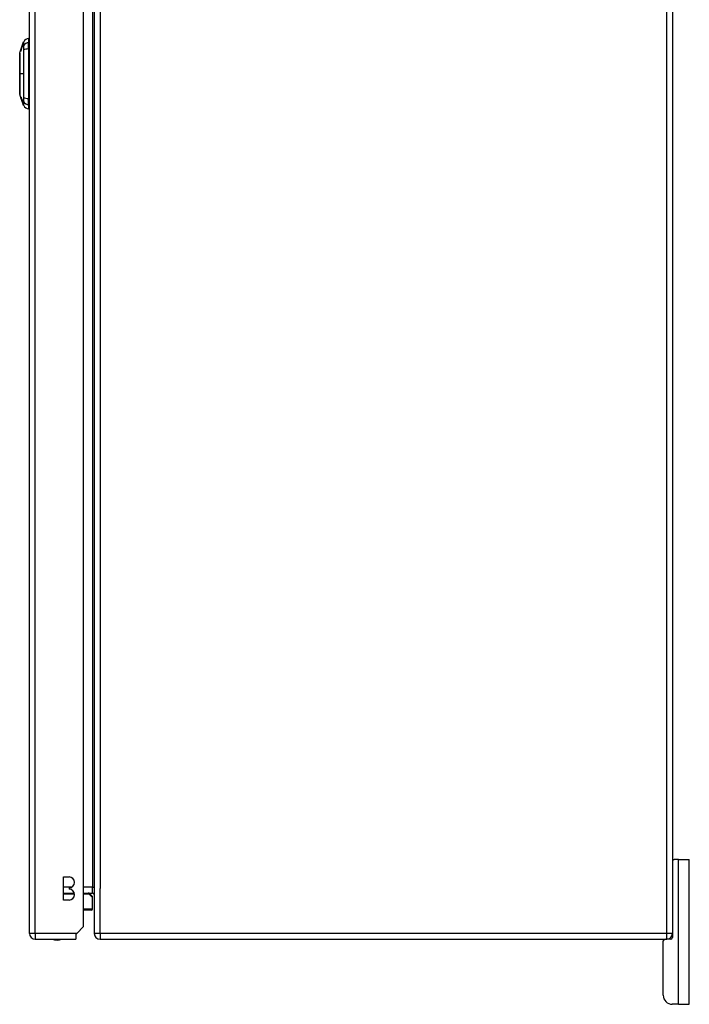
# Model space of a CAD drawing. Header units: inches. Extents: x 20 to 506, y 54 to 236.
# Tile 127 of 245: x 282 to 293, y 126 to 143. Entities that reach past the tile are written whole.
import ezdxf

# ---------------------------------------------------------------- set-up
doc = ezdxf.new("R2010")
doc.units = ezdxf.units.IN
doc.header["$MEASUREMENT"] = 0
doc.layers.add('Visible Edges(ANSI)', color=7, linetype='Continuous', lineweight=25)
doc.layers.add('Visible Tangent Edges(ANSI)', color=7, linetype='Continuous', lineweight=25)

msp = doc.modelspace()

# ---------------------------------------------------------------- linework, layer by layer
at = {"layer": 'Visible Edges(ANSI)'}
for p, q in [((282.811, 156.773), (282.811, 126.971)), ((292.811, 156.773), (292.811, 126.971)), ((281.691, 126.972), (281.691, 156.692)), ((282.625, 127.089), (282.625, 156.692)), ((281.546, 142.261), (281.57, 142.328)), ((281.57, 142.329), (281.589, 142.383)), ((281.57, 142.329), (281.571, 142.329)), ((281.57, 142.329), (281.57, 142.329)), ((281.57, 142.328), (281.57, 142.328)), ((281.571, 142.329), (281.571, 142.329)), ((281.676, 142.442), (281.676, 142.37)), ((281.676, 142.261), (281.676, 142.37)), ((281.521, 142.189), (281.53, 142.213)), ((281.53, 142.213), (281.53, 142.213)), ((281.53, 142.213), (281.53, 142.213)), ((281.531, 142.213), (281.53, 142.213)), ((281.537, 142.232), (281.531, 142.213)), ((281.532, 142.22), (281.546, 142.261)), ((281.532, 142.213), (281.532, 142.213)), ((281.534, 142.213), (281.534, 142.213)), ((281.535, 142.23), (281.535, 142.23)), ((281.535, 142.23), (281.536, 142.23)), ((281.538, 142.237), (281.538, 142.237)), ((281.54, 142.244), (281.54, 142.244)), ((281.54, 142.244), (281.541, 142.244)), ((281.547, 142.259), (281.544, 142.251)), ((281.544, 142.251), (281.544, 142.251)), ((281.544, 142.251), (281.544, 142.251)), ((281.544, 142.251), (281.545, 142.251)), ((281.544, 142.249), (281.545, 142.249)), ((281.546, 142.256), (281.548, 142.261)), ((281.546, 142.261), (281.546, 142.261)), ((281.546, 142.261), (281.547, 142.261)), ((281.546, 142.259), (281.546, 142.259)), ((281.546, 142.259), (281.546, 142.259)), ((281.546, 142.259), (281.547, 142.259)), ((281.546, 142.251), (281.547, 142.251)), ((281.548, 142.261), (281.547, 142.261)), ((281.547, 142.261), (281.547, 142.261)), ((281.548, 142.261), (281.548, 142.261)), ((281.549, 142.262), (281.549, 142.262)), ((281.676, 142.261), (281.676, 141.404)), ((281.548, 141.397), (281.521, 141.475)), ((281.544, 141.414), (281.544, 141.414)), ((281.546, 141.418), (281.547, 141.418)), ((281.547, 141.416), (281.548, 141.416)), ((281.547, 141.4), (281.548, 141.4)), ((281.55, 141.397), (281.55, 141.397)), ((281.554, 141.383), (281.551, 141.392)), ((281.551, 141.392), (281.552, 141.392)), ((281.552, 141.387), (281.552, 141.387)), ((281.564, 141.352), (281.552, 141.387)), ((281.555, 141.391), (281.556, 141.391)), ((281.556, 141.384), (281.556, 141.384)), ((281.559, 141.368), (281.556, 141.376)), ((281.556, 141.376), (281.556, 141.376)), ((281.558, 141.369), (281.559, 141.369)), ((281.564, 141.351), (281.564, 141.351)), ((281.566, 141.357), (281.567, 141.357)), ((281.589, 141.282), (281.567, 141.344)), ((281.569, 141.339), (281.569, 141.339)), ((281.676, 141.295), (281.676, 141.404)), ((281.676, 141.295), (281.676, 141.222)), ((292.811, 128.247), (292.842, 128.247)), ((292.916, 128.247), (292.842, 128.247)), ((292.916, 128.247), (293.103, 128.247)), ((293.103, 125.747), (293.103, 128.247)), ((282.28, 127.548), (282.28, 127.948)), ((282.28, 127.948), (282.375, 127.948)), ((282.28, 127.67), (282.467, 127.67)), ((282.375, 127.758), (282.375, 127.738)), ((282.625, 127.67), (282.78, 127.67)), ((282.733, 127.658), (282.769, 127.622)), ((282.375, 127.548), (282.28, 127.548)), ((282.781, 127.394), (282.781, 127.594)), ((282.761, 127.374), (282.625, 127.374)), ((282.508, 126.972), (282.491, 126.955)), ((282.625, 127.089), (282.508, 126.972)), ((292.811, 126.971), (292.811, 126.903)), ((281.79, 126.873), (282.491, 126.873)), ((282.491, 126.955), (282.491, 126.873)), ((282.91, 126.872), (292.712, 126.872)), ((292.653, 125.903), (292.653, 126.841)), ((292.78, 126.872), (292.712, 126.872)), ((292.916, 125.747), (292.809, 125.747)), ((292.916, 125.747), (293.103, 125.747))]:
    msp.add_line(p, q, dxfattribs=at)
at = {"layer": 'Visible Edges(ANSI)', "flags": 128}
for points in [[(281.57, 142.329), (281.569, 142.325), (281.568, 142.322), (281.567, 142.319), (281.565, 142.315), (281.564, 142.312), (281.563, 142.309), (281.562, 142.305), (281.561, 142.302), (281.559, 142.298), (281.558, 142.295), (281.557, 142.291), (281.556, 142.288), (281.555, 142.284), (281.553, 142.281), (281.552, 142.277), (281.551, 142.274), (281.55, 142.271), (281.549, 142.267), (281.547, 142.264), (281.546, 142.26), (281.545, 142.257), (281.544, 142.253), (281.543, 142.25), (281.541, 142.247)], [(281.544, 142.253), (281.545, 142.256), (281.546, 142.259), (281.547, 142.262), (281.548, 142.265), (281.549, 142.269), (281.55, 142.272), (281.551, 142.275), (281.552, 142.278), (281.554, 142.281), (281.555, 142.284), (281.556, 142.288), (281.557, 142.291), (281.558, 142.294), (281.559, 142.297), (281.56, 142.3), (281.561, 142.304), (281.562, 142.307), (281.564, 142.31), (281.565, 142.313), (281.566, 142.316), (281.567, 142.319), (281.568, 142.323), (281.569, 142.326), (281.57, 142.329)], [(281.547, 142.261), (281.548, 142.264), (281.549, 142.267), (281.55, 142.27), (281.551, 142.273), (281.552, 142.275), (281.553, 142.278), (281.554, 142.281), (281.555, 142.284), (281.556, 142.287), (281.557, 142.289), (281.558, 142.292), (281.559, 142.295), (281.56, 142.298), (281.561, 142.301), (281.562, 142.304), (281.563, 142.306), (281.564, 142.309), (281.565, 142.312), (281.566, 142.315), (281.567, 142.318), (281.568, 142.32), (281.569, 142.323), (281.57, 142.326), (281.571, 142.329)], [(281.571, 142.329), (281.57, 142.326), (281.569, 142.323), (281.568, 142.32), (281.567, 142.318), (281.566, 142.315), (281.565, 142.312), (281.564, 142.309), (281.563, 142.306), (281.562, 142.304), (281.561, 142.301), (281.56, 142.298), (281.559, 142.295), (281.558, 142.292), (281.557, 142.289), (281.556, 142.287), (281.555, 142.284), (281.554, 142.281), (281.553, 142.278), (281.552, 142.275), (281.551, 142.273), (281.55, 142.27), (281.549, 142.267), (281.548, 142.264), (281.547, 142.261)], [(281.571, 142.329), (281.57, 142.326), (281.569, 142.323), (281.568, 142.321), (281.567, 142.318), (281.567, 142.315), (281.566, 142.312), (281.565, 142.31), (281.564, 142.307), (281.563, 142.304), (281.562, 142.301), (281.561, 142.298), (281.56, 142.296), (281.559, 142.293), (281.558, 142.29), (281.557, 142.287), (281.556, 142.285), (281.555, 142.282), (281.554, 142.279), (281.553, 142.276), (281.552, 142.273), (281.551, 142.271), (281.55, 142.268), (281.55, 142.265), (281.549, 142.262)], [(281.521, 142.187), (281.521, 142.187), (281.521, 142.186), (281.521, 142.184), (281.521, 142.181), (281.521, 142.177), (281.521, 142.172), (281.521, 142.167), (281.521, 142.16), (281.521, 142.153), (281.521, 142.145), (281.521, 142.137), (281.521, 142.128), (281.521, 142.118), (281.521, 142.107), (281.521, 142.095), (281.521, 142.084), (281.521, 142.071), (281.521, 142.058), (281.521, 142.044), (281.521, 142.03), (281.521, 142.015), (281.521, 142), (281.521, 141.984), (281.521, 141.968), (281.521, 141.952), (281.521, 141.936), (281.521, 141.919), (281.521, 141.902), (281.521, 141.885), (281.521, 141.867), (281.521, 141.85), (281.521, 141.833), (281.521, 141.815), (281.521, 141.798), (281.521, 141.78), (281.521, 141.763), (281.521, 141.746), (281.521, 141.729), (281.521, 141.713), (281.521, 141.696), (281.521, 141.681), (281.521, 141.665), (281.521, 141.65), (281.521, 141.635), (281.521, 141.621), (281.521, 141.607), (281.521, 141.594), (281.521, 141.581), (281.521, 141.569), (281.521, 141.558), (281.521, 141.547), (281.521, 141.537), (281.521, 141.528), (281.521, 141.519), (281.521, 141.511), (281.521, 141.504), (281.521, 141.498), (281.521, 141.492), (281.521, 141.488), (281.521, 141.484), (281.521, 141.481), (281.521, 141.479), (281.521, 141.477), (281.521, 141.477)], [(281.53, 142.213), (281.531, 142.215), (281.532, 142.217), (281.532, 142.219), (281.533, 142.221), (281.534, 142.223), (281.534, 142.225), (281.535, 142.227), (281.536, 142.229), (281.536, 142.231), (281.537, 142.232), (281.538, 142.234), (281.538, 142.236), (281.539, 142.238), (281.54, 142.24), (281.54, 142.242), (281.541, 142.244), (281.542, 142.246), (281.542, 142.248), (281.543, 142.25), (281.544, 142.251), (281.544, 142.253), (281.545, 142.255), (281.546, 142.257), (281.546, 142.259)], [(281.538, 142.237), (281.538, 142.236), (281.537, 142.235), (281.537, 142.234), (281.537, 142.233), (281.536, 142.232), (281.536, 142.231), (281.536, 142.23), (281.535, 142.229), (281.535, 142.228), (281.535, 142.227), (281.535, 142.226), (281.534, 142.225), (281.534, 142.224), (281.534, 142.223), (281.533, 142.222), (281.533, 142.221), (281.533, 142.22), (281.532, 142.219), (281.532, 142.218), (281.532, 142.217), (281.531, 142.216), (281.531, 142.215), (281.531, 142.214), (281.53, 142.213)], [(281.53, 142.213), (281.53, 142.214), (281.53, 142.215), (281.531, 142.216), (281.531, 142.217), (281.531, 142.218), (281.532, 142.219), (281.532, 142.22), (281.532, 142.221), (281.533, 142.222), (281.533, 142.223), (281.533, 142.224), (281.534, 142.225), (281.534, 142.226), (281.534, 142.227), (281.535, 142.228), (281.535, 142.229), (281.535, 142.23), (281.536, 142.231), (281.536, 142.232), (281.536, 142.233), (281.537, 142.234), (281.537, 142.235), (281.538, 142.236), (281.538, 142.237)], [(281.53, 142.213), (281.53, 142.214), (281.53, 142.215), (281.531, 142.215), (281.531, 142.216), (281.531, 142.217), (281.531, 142.218), (281.532, 142.218), (281.532, 142.219), (281.532, 142.22), (281.532, 142.22), (281.532, 142.221), (281.533, 142.222), (281.533, 142.222), (281.533, 142.223), (281.533, 142.224), (281.534, 142.224), (281.534, 142.225), (281.534, 142.226), (281.534, 142.226), (281.535, 142.227), (281.535, 142.228), (281.535, 142.228), (281.535, 142.229), (281.535, 142.23)], [(281.535, 142.23), (281.535, 142.229), (281.535, 142.228), (281.535, 142.228), (281.534, 142.227), (281.534, 142.226), (281.534, 142.226), (281.534, 142.225), (281.534, 142.224), (281.533, 142.224), (281.533, 142.223), (281.533, 142.222), (281.533, 142.222), (281.532, 142.221), (281.532, 142.22), (281.532, 142.22), (281.532, 142.219), (281.531, 142.218), (281.531, 142.218), (281.531, 142.217), (281.531, 142.216), (281.53, 142.215), (281.53, 142.215), (281.53, 142.214), (281.53, 142.213)], [(281.532, 142.213), (281.532, 142.215), (281.533, 142.216), (281.533, 142.217), (281.533, 142.218), (281.534, 142.219), (281.534, 142.221), (281.535, 142.222), (281.535, 142.223), (281.536, 142.224), (281.536, 142.225), (281.536, 142.227), (281.537, 142.228), (281.537, 142.229), (281.538, 142.23), (281.538, 142.231), (281.538, 142.233), (281.539, 142.234), (281.539, 142.235), (281.54, 142.236), (281.54, 142.237), (281.54, 142.239), (281.541, 142.24), (281.541, 142.241), (281.542, 142.242)], [(281.539, 142.232), (281.539, 142.231), (281.538, 142.231), (281.538, 142.23), (281.538, 142.229), (281.538, 142.228), (281.537, 142.228), (281.537, 142.227), (281.537, 142.226), (281.536, 142.225), (281.536, 142.224), (281.536, 142.224), (281.536, 142.223), (281.535, 142.222), (281.535, 142.221), (281.535, 142.22), (281.535, 142.22), (281.534, 142.219), (281.534, 142.218), (281.534, 142.217), (281.534, 142.217), (281.533, 142.216), (281.533, 142.215), (281.533, 142.214), (281.532, 142.213)], [(281.544, 142.242), (281.544, 142.241), (281.543, 142.24), (281.543, 142.238), (281.542, 142.237), (281.542, 142.236), (281.542, 142.235), (281.541, 142.234), (281.541, 142.233), (281.54, 142.231), (281.54, 142.23), (281.54, 142.229), (281.539, 142.228), (281.539, 142.227), (281.538, 142.225), (281.538, 142.224), (281.538, 142.223), (281.537, 142.222), (281.537, 142.221), (281.536, 142.219), (281.536, 142.218), (281.536, 142.217), (281.535, 142.216), (281.535, 142.215), (281.534, 142.213)], [(281.534, 142.213), (281.534, 142.215), (281.534, 142.216), (281.535, 142.217), (281.535, 142.218), (281.536, 142.219), (281.536, 142.221), (281.536, 142.222), (281.537, 142.223), (281.537, 142.224), (281.538, 142.225), (281.538, 142.227), (281.538, 142.228), (281.539, 142.229), (281.539, 142.23), (281.54, 142.231), (281.54, 142.233), (281.54, 142.234), (281.541, 142.235), (281.541, 142.236), (281.542, 142.237), (281.542, 142.239), (281.542, 142.24), (281.543, 142.241), (281.543, 142.242)], [(281.542, 142.246), (281.542, 142.246), (281.542, 142.245), (281.542, 142.245), (281.542, 142.244), (281.541, 142.243), (281.541, 142.243), (281.541, 142.242), (281.541, 142.242), (281.541, 142.241), (281.54, 142.241), (281.54, 142.24), (281.54, 142.239), (281.54, 142.239), (281.54, 142.238), (281.539, 142.238), (281.539, 142.237), (281.539, 142.236), (281.539, 142.236), (281.539, 142.235), (281.538, 142.235), (281.538, 142.234), (281.538, 142.233), (281.538, 142.233), (281.537, 142.232)], [(281.538, 142.237), (281.538, 142.238), (281.538, 142.239), (281.539, 142.239), (281.539, 142.24), (281.539, 142.241), (281.54, 142.242), (281.54, 142.243), (281.54, 142.244), (281.541, 142.245), (281.541, 142.246), (281.541, 142.247), (281.542, 142.248), (281.542, 142.249), (281.542, 142.25), (281.543, 142.251), (281.543, 142.252), (281.543, 142.252), (281.544, 142.253), (281.544, 142.254), (281.544, 142.255), (281.545, 142.256), (281.545, 142.257), (281.545, 142.258), (281.546, 142.259)], [(281.546, 142.259), (281.546, 142.258), (281.546, 142.257), (281.545, 142.256), (281.545, 142.255), (281.545, 142.254), (281.544, 142.254), (281.544, 142.253), (281.544, 142.252), (281.543, 142.251), (281.543, 142.25), (281.543, 142.249), (281.542, 142.248), (281.542, 142.247), (281.542, 142.246), (281.541, 142.245), (281.541, 142.244), (281.541, 142.243), (281.54, 142.242), (281.54, 142.241), (281.539, 142.241), (281.539, 142.24), (281.539, 142.239), (281.538, 142.238), (281.538, 142.237)], [(281.544, 142.246), (281.544, 142.246), (281.543, 142.245), (281.543, 142.245), (281.543, 142.244), (281.543, 142.243), (281.543, 142.243), (281.542, 142.242), (281.542, 142.242), (281.542, 142.241), (281.542, 142.241), (281.542, 142.24), (281.541, 142.239), (281.541, 142.239), (281.541, 142.238), (281.541, 142.238), (281.541, 142.237), (281.54, 142.236), (281.54, 142.236), (281.54, 142.235), (281.54, 142.235), (281.539, 142.234), (281.539, 142.233), (281.539, 142.233), (281.539, 142.232)], [(281.546, 142.259), (281.545, 142.258), (281.545, 142.258), (281.545, 142.257), (281.545, 142.256), (281.545, 142.256), (281.544, 142.255), (281.544, 142.254), (281.544, 142.254), (281.544, 142.253), (281.543, 142.253), (281.543, 142.252), (281.543, 142.251), (281.543, 142.251), (281.543, 142.25), (281.542, 142.249), (281.542, 142.249), (281.542, 142.248), (281.542, 142.247), (281.541, 142.247), (281.541, 142.246), (281.541, 142.246), (281.541, 142.245), (281.541, 142.244), (281.54, 142.244)], [(281.54, 142.244), (281.541, 142.244), (281.541, 142.245), (281.541, 142.246), (281.541, 142.246), (281.542, 142.247), (281.542, 142.247), (281.542, 142.248), (281.542, 142.249), (281.542, 142.249), (281.543, 142.25), (281.543, 142.251), (281.543, 142.251), (281.543, 142.252), (281.544, 142.253), (281.544, 142.253), (281.544, 142.254), (281.544, 142.255), (281.545, 142.255), (281.545, 142.256), (281.545, 142.256), (281.545, 142.257), (281.545, 142.258), (281.546, 142.258), (281.546, 142.259)], [(281.541, 142.247), (281.542, 142.247), (281.542, 142.248), (281.542, 142.248), (281.542, 142.249), (281.542, 142.25), (281.543, 142.25), (281.543, 142.251), (281.543, 142.252), (281.543, 142.252), (281.544, 142.253), (281.544, 142.253), (281.544, 142.254), (281.544, 142.255), (281.544, 142.255), (281.545, 142.256), (281.545, 142.256), (281.545, 142.257), (281.545, 142.258), (281.545, 142.258), (281.546, 142.259), (281.546, 142.259), (281.546, 142.26), (281.546, 142.261), (281.546, 142.261)], [(281.544, 142.251), (281.544, 142.251), (281.544, 142.251), (281.544, 142.251), (281.544, 142.251), (281.544, 142.251), (281.544, 142.251), (281.544, 142.25), (281.544, 142.25), (281.544, 142.25), (281.544, 142.25), (281.544, 142.25), (281.544, 142.25), (281.544, 142.249), (281.544, 142.249), (281.543, 142.249), (281.543, 142.249), (281.543, 142.248), (281.543, 142.248), (281.543, 142.248), (281.543, 142.247), (281.543, 142.247), (281.543, 142.247), (281.543, 142.247), (281.542, 142.246)], [(281.542, 142.242), (281.542, 142.242), (281.542, 142.243), (281.542, 142.243), (281.542, 142.243), (281.542, 142.243), (281.542, 142.244), (281.542, 142.244), (281.542, 142.244), (281.542, 142.244), (281.543, 142.245), (281.543, 142.245), (281.543, 142.245), (281.543, 142.245), (281.543, 142.246), (281.543, 142.246), (281.543, 142.246), (281.543, 142.246), (281.543, 142.247), (281.543, 142.247), (281.543, 142.247), (281.543, 142.247), (281.544, 142.248), (281.544, 142.248), (281.544, 142.248)], [(281.543, 142.242), (281.543, 142.242), (281.543, 142.243), (281.544, 142.243), (281.544, 142.243), (281.544, 142.243), (281.544, 142.244), (281.544, 142.244), (281.544, 142.244), (281.544, 142.244), (281.544, 142.245), (281.544, 142.245), (281.544, 142.245), (281.544, 142.245), (281.544, 142.246), (281.544, 142.246), (281.545, 142.246), (281.545, 142.246), (281.545, 142.247), (281.545, 142.247), (281.545, 142.247), (281.545, 142.247), (281.545, 142.248), (281.545, 142.248), (281.545, 142.248)], [(281.547, 142.261), (281.547, 142.261), (281.546, 142.261), (281.546, 142.26), (281.546, 142.26), (281.546, 142.26), (281.546, 142.259), (281.546, 142.259), (281.546, 142.258), (281.546, 142.258), (281.545, 142.258), (281.545, 142.257), (281.545, 142.257), (281.545, 142.257), (281.545, 142.256), (281.545, 142.256), (281.545, 142.256), (281.545, 142.255), (281.544, 142.255), (281.544, 142.254), (281.544, 142.254), (281.544, 142.254), (281.544, 142.253), (281.544, 142.253), (281.544, 142.253)], [(281.544, 142.251), (281.544, 142.252), (281.545, 142.252), (281.545, 142.253), (281.545, 142.254), (281.545, 142.254), (281.545, 142.255), (281.546, 142.255), (281.546, 142.256), (281.546, 142.256), (281.546, 142.257), (281.546, 142.257), (281.547, 142.258), (281.547, 142.258), (281.547, 142.258), (281.547, 142.259), (281.547, 142.259), (281.547, 142.259), (281.547, 142.26), (281.548, 142.26), (281.548, 142.26), (281.548, 142.26), (281.548, 142.26), (281.548, 142.26), (281.548, 142.26)], [(281.548, 142.254), (281.548, 142.254), (281.548, 142.253), (281.547, 142.253), (281.547, 142.252), (281.547, 142.252), (281.547, 142.251), (281.547, 142.251), (281.547, 142.25), (281.546, 142.25), (281.546, 142.249), (281.546, 142.249), (281.546, 142.248), (281.546, 142.248), (281.546, 142.247), (281.545, 142.247), (281.545, 142.246), (281.545, 142.246), (281.545, 142.245), (281.545, 142.245), (281.545, 142.244), (281.544, 142.244), (281.544, 142.243), (281.544, 142.243), (281.544, 142.242)], [(281.546, 142.251), (281.546, 142.251), (281.546, 142.251), (281.546, 142.251), (281.546, 142.251), (281.546, 142.251), (281.546, 142.251), (281.545, 142.25), (281.545, 142.25), (281.545, 142.25), (281.545, 142.25), (281.545, 142.25), (281.545, 142.25), (281.545, 142.249), (281.545, 142.249), (281.545, 142.249), (281.545, 142.249), (281.545, 142.248), (281.544, 142.248), (281.544, 142.248), (281.544, 142.247), (281.544, 142.247), (281.544, 142.247), (281.544, 142.247), (281.544, 142.246)], [(281.544, 142.248), (281.544, 142.248), (281.544, 142.249), (281.544, 142.249), (281.544, 142.249), (281.544, 142.249), (281.544, 142.249), (281.544, 142.25), (281.544, 142.25), (281.544, 142.25), (281.544, 142.25), (281.544, 142.25), (281.544, 142.25), (281.544, 142.251), (281.544, 142.251), (281.544, 142.251), (281.544, 142.251), (281.544, 142.251), (281.544, 142.251), (281.544, 142.251), (281.544, 142.251), (281.544, 142.251), (281.544, 142.251), (281.544, 142.251), (281.544, 142.251)], [(281.544, 142.249), (281.545, 142.25), (281.545, 142.25), (281.545, 142.251), (281.546, 142.252), (281.546, 142.253), (281.546, 142.253), (281.546, 142.254), (281.547, 142.255), (281.547, 142.255), (281.547, 142.256), (281.547, 142.257), (281.548, 142.257), (281.548, 142.258), (281.548, 142.258), (281.548, 142.258), (281.548, 142.259), (281.549, 142.259), (281.549, 142.259), (281.549, 142.26), (281.549, 142.26), (281.549, 142.26), (281.549, 142.26), (281.549, 142.26), (281.549, 142.26)], [(281.546, 142.254), (281.546, 142.254), (281.546, 142.254), (281.546, 142.254), (281.546, 142.253), (281.546, 142.253), (281.546, 142.253), (281.546, 142.253), (281.546, 142.252), (281.546, 142.252), (281.546, 142.252), (281.545, 142.252), (281.545, 142.251), (281.545, 142.251), (281.545, 142.251), (281.545, 142.251), (281.545, 142.251), (281.545, 142.25), (281.545, 142.25), (281.545, 142.25), (281.545, 142.25), (281.545, 142.249), (281.545, 142.249), (281.545, 142.249), (281.544, 142.249)], [(281.545, 142.248), (281.545, 142.248), (281.545, 142.249), (281.545, 142.249), (281.545, 142.249), (281.545, 142.249), (281.546, 142.249), (281.546, 142.25), (281.546, 142.25), (281.546, 142.25), (281.546, 142.25), (281.546, 142.25), (281.546, 142.25), (281.546, 142.251), (281.546, 142.251), (281.546, 142.251), (281.546, 142.251), (281.546, 142.251), (281.546, 142.251), (281.546, 142.251), (281.546, 142.251), (281.546, 142.251), (281.546, 142.251), (281.546, 142.251), (281.546, 142.251)], [(281.549, 142.262), (281.549, 142.262), (281.549, 142.262), (281.549, 142.262), (281.548, 142.262), (281.548, 142.262), (281.548, 142.262), (281.548, 142.262), (281.548, 142.262), (281.548, 142.262), (281.548, 142.261), (281.548, 142.261), (281.548, 142.261), (281.548, 142.261), (281.547, 142.26), (281.547, 142.26), (281.547, 142.26), (281.547, 142.259), (281.547, 142.259), (281.547, 142.258), (281.547, 142.258), (281.546, 142.258), (281.546, 142.257), (281.546, 142.257), (281.546, 142.256)], [(281.548, 142.26), (281.548, 142.26), (281.548, 142.26), (281.548, 142.26), (281.548, 142.26), (281.548, 142.26), (281.548, 142.26), (281.548, 142.26), (281.548, 142.259), (281.548, 142.259), (281.548, 142.259), (281.548, 142.259), (281.548, 142.258), (281.547, 142.258), (281.547, 142.258), (281.547, 142.258), (281.547, 142.257), (281.547, 142.257), (281.547, 142.257), (281.547, 142.256), (281.547, 142.256), (281.547, 142.255), (281.547, 142.255), (281.546, 142.255), (281.546, 142.254)], [(281.549, 142.26), (281.549, 142.26), (281.549, 142.26), (281.549, 142.26), (281.549, 142.26), (281.549, 142.26), (281.549, 142.26), (281.549, 142.26), (281.549, 142.259), (281.549, 142.259), (281.549, 142.259), (281.549, 142.259), (281.549, 142.258), (281.549, 142.258), (281.549, 142.258), (281.549, 142.258), (281.549, 142.257), (281.549, 142.257), (281.549, 142.257), (281.548, 142.256), (281.548, 142.256), (281.548, 142.255), (281.548, 142.255), (281.548, 142.255), (281.548, 142.254)], [(281.543, 141.424), (281.543, 141.425), (281.543, 141.425), (281.543, 141.425), (281.543, 141.425), (281.543, 141.425), (281.544, 141.425), (281.544, 141.425), (281.544, 141.425), (281.544, 141.425), (281.544, 141.425), (281.544, 141.424), (281.545, 141.424), (281.545, 141.423), (281.545, 141.422), (281.546, 141.421), (281.546, 141.421), (281.546, 141.42), (281.547, 141.419), (281.547, 141.418), (281.547, 141.417), (281.548, 141.416), (281.548, 141.415), (281.549, 141.413), (281.549, 141.412)], [(281.547, 141.411), (281.546, 141.412), (281.546, 141.413), (281.546, 141.413), (281.546, 141.414), (281.546, 141.415), (281.545, 141.416), (281.545, 141.416), (281.545, 141.417), (281.545, 141.418), (281.545, 141.418), (281.544, 141.419), (281.544, 141.419), (281.544, 141.42), (281.544, 141.421), (281.544, 141.421), (281.544, 141.422), (281.544, 141.422), (281.544, 141.422), (281.544, 141.423), (281.543, 141.423), (281.543, 141.424), (281.543, 141.424), (281.543, 141.424), (281.543, 141.424)], [(281.544, 141.414), (281.544, 141.414), (281.544, 141.414), (281.544, 141.414), (281.544, 141.414), (281.544, 141.414), (281.544, 141.414), (281.544, 141.414), (281.544, 141.414), (281.544, 141.414), (281.544, 141.414), (281.544, 141.414), (281.544, 141.414), (281.544, 141.414), (281.544, 141.414), (281.544, 141.414), (281.544, 141.414), (281.544, 141.414), (281.544, 141.414), (281.544, 141.415), (281.544, 141.415), (281.544, 141.415), (281.544, 141.415), (281.544, 141.415), (281.544, 141.415)], [(281.544, 141.415), (281.545, 141.412), (281.546, 141.409), (281.547, 141.405), (281.548, 141.402), (281.55, 141.399), (281.551, 141.396), (281.552, 141.393), (281.553, 141.39), (281.554, 141.387), (281.555, 141.384), (281.556, 141.381), (281.557, 141.377), (281.558, 141.374), (281.559, 141.371), (281.56, 141.368), (281.561, 141.365), (281.562, 141.362), (281.564, 141.359), (281.565, 141.356), (281.566, 141.353), (281.567, 141.35), (281.568, 141.347), (281.569, 141.343), (281.57, 141.34)], [(281.551, 141.392), (281.551, 141.393), (281.551, 141.394), (281.55, 141.395), (281.55, 141.396), (281.55, 141.397), (281.549, 141.398), (281.549, 141.399), (281.549, 141.4), (281.548, 141.401), (281.548, 141.402), (281.548, 141.403), (281.548, 141.403), (281.547, 141.404), (281.547, 141.405), (281.547, 141.406), (281.546, 141.407), (281.546, 141.408), (281.546, 141.408), (281.546, 141.409), (281.545, 141.41), (281.545, 141.411), (281.545, 141.412), (281.545, 141.413), (281.544, 141.414)], [(281.552, 141.387), (281.551, 141.389), (281.551, 141.391), (281.55, 141.392), (281.55, 141.394), (281.549, 141.396), (281.548, 141.397), (281.548, 141.399), (281.547, 141.4), (281.547, 141.401), (281.547, 141.402), (281.547, 141.403), (281.546, 141.403), (281.546, 141.404), (281.546, 141.405), (281.546, 141.405), (281.545, 141.406), (281.545, 141.406), (281.545, 141.407), (281.545, 141.407), (281.545, 141.407), (281.545, 141.408), (281.545, 141.408), (281.545, 141.408), (281.545, 141.408)], [(281.545, 141.408), (281.545, 141.408), (281.545, 141.408), (281.545, 141.408), (281.545, 141.407), (281.545, 141.407), (281.545, 141.407), (281.546, 141.406), (281.546, 141.405), (281.546, 141.404), (281.547, 141.404), (281.547, 141.403), (281.547, 141.402), (281.548, 141.4), (281.548, 141.399), (281.548, 141.398), (281.549, 141.397), (281.549, 141.396), (281.549, 141.395), (281.55, 141.395), (281.55, 141.394), (281.551, 141.393), (281.551, 141.392), (281.551, 141.391), (281.552, 141.389)], [(281.547, 141.416), (281.547, 141.416), (281.547, 141.416), (281.547, 141.416), (281.546, 141.417), (281.546, 141.417), (281.546, 141.417), (281.546, 141.417), (281.546, 141.417), (281.546, 141.417), (281.546, 141.417), (281.546, 141.417), (281.546, 141.417), (281.546, 141.417), (281.546, 141.418), (281.546, 141.418), (281.546, 141.418), (281.546, 141.418), (281.546, 141.417), (281.546, 141.417), (281.546, 141.417), (281.546, 141.417), (281.546, 141.417), (281.546, 141.417), (281.546, 141.417)], [(281.546, 141.417), (281.546, 141.417), (281.546, 141.417), (281.546, 141.417), (281.546, 141.417), (281.546, 141.416), (281.546, 141.416), (281.546, 141.416), (281.546, 141.416), (281.546, 141.416), (281.546, 141.416), (281.546, 141.415), (281.546, 141.415), (281.546, 141.415), (281.546, 141.415), (281.546, 141.415), (281.546, 141.414), (281.546, 141.414), (281.546, 141.414), (281.546, 141.414), (281.547, 141.414), (281.547, 141.413), (281.547, 141.413), (281.547, 141.413), (281.547, 141.413)], [(281.549, 141.409), (281.549, 141.409), (281.549, 141.41), (281.549, 141.41), (281.549, 141.41), (281.549, 141.411), (281.549, 141.411), (281.549, 141.411), (281.548, 141.412), (281.548, 141.412), (281.548, 141.412), (281.548, 141.412), (281.548, 141.413), (281.548, 141.413), (281.548, 141.413), (281.548, 141.414), (281.548, 141.414), (281.548, 141.414), (281.547, 141.414), (281.547, 141.415), (281.547, 141.415), (281.547, 141.415), (281.547, 141.415), (281.547, 141.416), (281.547, 141.416)], [(281.547, 141.413), (281.547, 141.411), (281.548, 141.409), (281.549, 141.406), (281.549, 141.404), (281.55, 141.402), (281.551, 141.4), (281.551, 141.399), (281.551, 141.398), (281.552, 141.397), (281.552, 141.396), (281.552, 141.395), (281.553, 141.394), (281.553, 141.394), (281.553, 141.393), (281.553, 141.392), (281.554, 141.391), (281.554, 141.39), (281.554, 141.389), (281.555, 141.388), (281.555, 141.388), (281.555, 141.387), (281.555, 141.386), (281.556, 141.385), (281.556, 141.384)], [(281.558, 141.378), (281.557, 141.38), (281.557, 141.381), (281.556, 141.383), (281.556, 141.384), (281.555, 141.385), (281.555, 141.387), (281.554, 141.388), (281.554, 141.39), (281.553, 141.391), (281.553, 141.393), (281.552, 141.394), (281.552, 141.395), (281.551, 141.397), (281.551, 141.398), (281.55, 141.399), (281.55, 141.401), (281.55, 141.402), (281.549, 141.403), (281.549, 141.405), (281.548, 141.406), (281.548, 141.407), (281.547, 141.409), (281.547, 141.41), (281.547, 141.411)], [(281.552, 141.389), (281.551, 141.39), (281.551, 141.391), (281.551, 141.392), (281.55, 141.392), (281.55, 141.393), (281.55, 141.394), (281.55, 141.394), (281.549, 141.395), (281.549, 141.396), (281.549, 141.396), (281.549, 141.397), (281.549, 141.397), (281.548, 141.398), (281.548, 141.398), (281.548, 141.399), (281.548, 141.399), (281.548, 141.4), (281.548, 141.4), (281.548, 141.4), (281.548, 141.4), (281.547, 141.4), (281.547, 141.4), (281.547, 141.4), (281.547, 141.4)], [(281.547, 141.4), (281.547, 141.4), (281.548, 141.4), (281.548, 141.4), (281.548, 141.399), (281.548, 141.399), (281.548, 141.398), (281.548, 141.397), (281.549, 141.397), (281.549, 141.396), (281.549, 141.396), (281.549, 141.395), (281.549, 141.394), (281.55, 141.394), (281.55, 141.393), (281.55, 141.393), (281.55, 141.392), (281.551, 141.391), (281.551, 141.39), (281.551, 141.39), (281.551, 141.389), (281.552, 141.388), (281.552, 141.388), (281.552, 141.387), (281.552, 141.386)], [(281.549, 141.412), (281.549, 141.412), (281.549, 141.412), (281.549, 141.412), (281.549, 141.412), (281.549, 141.412), (281.549, 141.412), (281.549, 141.411), (281.549, 141.411), (281.549, 141.411), (281.549, 141.411), (281.549, 141.411), (281.549, 141.411), (281.549, 141.411), (281.549, 141.41), (281.549, 141.41), (281.549, 141.41), (281.549, 141.41), (281.549, 141.41), (281.549, 141.41), (281.549, 141.41), (281.549, 141.409), (281.549, 141.409), (281.549, 141.409), (281.549, 141.409)], [(281.55, 141.397), (281.55, 141.396), (281.55, 141.396), (281.55, 141.395), (281.551, 141.395), (281.551, 141.394), (281.551, 141.394), (281.551, 141.393), (281.551, 141.393), (281.551, 141.392), (281.552, 141.392), (281.552, 141.391), (281.552, 141.391), (281.552, 141.39), (281.552, 141.39), (281.552, 141.389), (281.552, 141.389), (281.553, 141.388), (281.553, 141.388), (281.553, 141.387), (281.553, 141.386), (281.554, 141.385), (281.554, 141.384), (281.554, 141.384), (281.554, 141.383)], [(281.57, 141.339), (281.569, 141.341), (281.568, 141.344), (281.568, 141.346), (281.567, 141.349), (281.566, 141.351), (281.565, 141.353), (281.564, 141.356), (281.563, 141.358), (281.563, 141.361), (281.562, 141.363), (281.561, 141.365), (281.56, 141.368), (281.559, 141.37), (281.558, 141.373), (281.558, 141.375), (281.557, 141.378), (281.556, 141.38), (281.555, 141.382), (281.554, 141.385), (281.553, 141.387), (281.553, 141.39), (281.552, 141.392), (281.551, 141.394), (281.55, 141.397)], [(281.552, 141.399), (281.552, 141.4), (281.552, 141.4), (281.552, 141.4), (281.553, 141.399), (281.553, 141.399), (281.553, 141.398), (281.554, 141.397), (281.554, 141.396), (281.554, 141.396), (281.555, 141.395), (281.555, 141.394), (281.555, 141.393), (281.556, 141.393), (281.556, 141.392), (281.556, 141.391), (281.557, 141.39), (281.557, 141.389), (281.557, 141.388), (281.558, 141.387), (281.558, 141.386), (281.558, 141.385), (281.559, 141.384), (281.559, 141.383), (281.559, 141.382)], [(281.556, 141.384), (281.556, 141.385), (281.556, 141.386), (281.555, 141.386), (281.555, 141.387), (281.555, 141.388), (281.555, 141.389), (281.554, 141.389), (281.554, 141.39), (281.554, 141.391), (281.554, 141.391), (281.554, 141.392), (281.554, 141.393), (281.553, 141.393), (281.553, 141.394), (281.553, 141.395), (281.553, 141.395), (281.553, 141.396), (281.553, 141.396), (281.552, 141.397), (281.552, 141.397), (281.552, 141.398), (281.552, 141.398), (281.552, 141.399), (281.552, 141.399)], [(281.552, 141.389), (281.552, 141.389), (281.552, 141.388), (281.552, 141.387), (281.553, 141.387), (281.553, 141.386), (281.553, 141.385), (281.553, 141.385), (281.553, 141.384), (281.554, 141.383), (281.554, 141.383), (281.554, 141.382), (281.554, 141.381), (281.555, 141.381), (281.555, 141.38), (281.555, 141.379), (281.555, 141.379), (281.556, 141.378), (281.556, 141.377), (281.556, 141.376), (281.556, 141.376), (281.556, 141.375), (281.557, 141.375), (281.557, 141.374), (281.557, 141.374)], [(281.556, 141.376), (281.556, 141.376), (281.555, 141.378), (281.555, 141.379), (281.554, 141.381), (281.554, 141.381), (281.554, 141.382), (281.554, 141.382), (281.554, 141.382), (281.554, 141.383), (281.554, 141.383), (281.553, 141.384), (281.553, 141.384), (281.553, 141.384), (281.553, 141.385), (281.553, 141.385), (281.553, 141.386), (281.553, 141.386), (281.552, 141.387), (281.552, 141.387), (281.552, 141.387), (281.552, 141.388), (281.552, 141.388), (281.552, 141.389), (281.552, 141.389)], [(281.552, 141.386), (281.552, 141.386), (281.552, 141.386), (281.552, 141.386), (281.552, 141.386), (281.552, 141.386), (281.552, 141.387), (281.552, 141.387), (281.552, 141.387), (281.552, 141.387), (281.552, 141.387), (281.552, 141.387), (281.552, 141.387), (281.552, 141.387), (281.552, 141.387), (281.552, 141.387), (281.552, 141.387), (281.552, 141.387), (281.552, 141.387), (281.552, 141.387), (281.552, 141.387), (281.552, 141.387), (281.552, 141.387), (281.552, 141.387), (281.552, 141.387)], [(281.555, 141.391), (281.555, 141.39), (281.555, 141.39), (281.555, 141.389), (281.555, 141.388), (281.556, 141.387), (281.556, 141.386), (281.556, 141.385), (281.556, 141.384), (281.557, 141.383), (281.557, 141.383), (281.557, 141.382), (281.557, 141.381), (281.558, 141.38), (281.558, 141.379), (281.558, 141.378), (281.558, 141.378), (281.559, 141.377), (281.559, 141.376), (281.559, 141.375), (281.56, 141.374), (281.56, 141.373), (281.56, 141.373), (281.56, 141.372), (281.561, 141.371)], [(281.56, 141.379), (281.559, 141.38), (281.559, 141.381), (281.559, 141.382), (281.558, 141.383), (281.558, 141.385), (281.557, 141.386), (281.557, 141.387), (281.557, 141.388), (281.556, 141.388), (281.556, 141.389), (281.556, 141.39), (281.556, 141.39), (281.555, 141.39), (281.555, 141.391), (281.555, 141.391), (281.555, 141.391), (281.555, 141.391), (281.555, 141.391), (281.555, 141.391), (281.555, 141.391), (281.555, 141.391), (281.555, 141.391), (281.555, 141.391), (281.555, 141.391)], [(281.556, 141.376), (281.556, 141.376), (281.556, 141.376), (281.556, 141.376), (281.556, 141.376), (281.556, 141.376), (281.556, 141.376), (281.556, 141.376), (281.556, 141.376), (281.556, 141.376), (281.556, 141.376), (281.556, 141.376), (281.556, 141.376), (281.556, 141.376), (281.556, 141.376), (281.556, 141.376), (281.556, 141.376), (281.556, 141.376), (281.556, 141.376), (281.556, 141.376), (281.556, 141.376), (281.556, 141.376), (281.556, 141.376), (281.556, 141.376), (281.556, 141.376)], [(281.557, 141.374), (281.557, 141.374), (281.557, 141.373), (281.557, 141.373), (281.557, 141.373), (281.557, 141.373), (281.557, 141.372), (281.558, 141.372), (281.558, 141.372), (281.558, 141.371), (281.558, 141.371), (281.558, 141.37), (281.558, 141.37), (281.559, 141.369), (281.559, 141.369), (281.559, 141.368), (281.559, 141.367), (281.56, 141.366), (281.56, 141.365), (281.561, 141.364), (281.561, 141.362), (281.562, 141.361), (281.562, 141.359), (281.563, 141.358), (281.563, 141.356)], [(281.569, 141.351), (281.569, 141.35), (281.568, 141.35), (281.567, 141.353), (281.566, 141.355), (281.566, 141.356), (281.565, 141.357), (281.565, 141.358), (281.564, 141.359), (281.564, 141.36), (281.564, 141.361), (281.563, 141.362), (281.563, 141.363), (281.562, 141.365), (281.562, 141.366), (281.562, 141.367), (281.561, 141.368), (281.561, 141.37), (281.56, 141.371), (281.56, 141.372), (281.559, 141.373), (281.559, 141.375), (281.558, 141.376), (281.558, 141.377), (281.558, 141.378)], [(281.558, 141.369), (281.558, 141.369), (281.558, 141.369), (281.558, 141.369), (281.558, 141.369), (281.558, 141.369), (281.558, 141.369), (281.558, 141.369), (281.558, 141.369), (281.558, 141.369), (281.558, 141.369), (281.558, 141.369), (281.558, 141.369), (281.558, 141.369), (281.558, 141.369), (281.559, 141.369), (281.559, 141.369), (281.559, 141.368), (281.559, 141.368), (281.559, 141.368), (281.559, 141.368), (281.559, 141.368), (281.559, 141.368), (281.559, 141.368), (281.559, 141.368)], [(281.563, 141.355), (281.563, 141.356), (281.563, 141.357), (281.562, 141.358), (281.562, 141.359), (281.562, 141.36), (281.562, 141.36), (281.561, 141.361), (281.561, 141.362), (281.561, 141.363), (281.561, 141.363), (281.56, 141.364), (281.56, 141.365), (281.56, 141.365), (281.56, 141.366), (281.559, 141.367), (281.559, 141.367), (281.559, 141.368), (281.559, 141.368), (281.559, 141.369), (281.559, 141.369), (281.558, 141.369), (281.558, 141.369), (281.558, 141.369), (281.558, 141.369)], [(281.559, 141.382), (281.56, 141.38), (281.56, 141.379), (281.561, 141.377), (281.561, 141.375), (281.562, 141.374), (281.563, 141.372), (281.563, 141.37), (281.564, 141.369), (281.564, 141.367), (281.565, 141.365), (281.565, 141.363), (281.566, 141.361), (281.566, 141.359), (281.567, 141.358), (281.567, 141.357), (281.567, 141.356), (281.568, 141.355), (281.568, 141.354), (281.568, 141.353), (281.568, 141.353), (281.568, 141.352), (281.568, 141.351), (281.568, 141.351), (281.569, 141.351)], [(281.566, 141.358), (281.566, 141.358), (281.566, 141.358), (281.566, 141.359), (281.566, 141.359), (281.566, 141.359), (281.566, 141.36), (281.566, 141.36), (281.565, 141.361), (281.565, 141.361), (281.565, 141.362), (281.565, 141.363), (281.565, 141.363), (281.565, 141.364), (281.564, 141.364), (281.564, 141.365), (281.564, 141.366), (281.564, 141.367), (281.563, 141.369), (281.563, 141.37), (281.562, 141.372), (281.561, 141.374), (281.561, 141.375), (281.56, 141.377), (281.56, 141.379)], [(281.561, 141.371), (281.561, 141.37), (281.561, 141.369), (281.562, 141.368), (281.562, 141.367), (281.563, 141.366), (281.563, 141.365), (281.563, 141.364), (281.564, 141.363), (281.564, 141.362), (281.564, 141.361), (281.565, 141.36), (281.565, 141.36), (281.565, 141.359), (281.565, 141.358), (281.566, 141.358), (281.566, 141.358), (281.566, 141.358), (281.566, 141.357), (281.566, 141.357), (281.566, 141.357), (281.566, 141.357), (281.566, 141.357), (281.566, 141.358), (281.566, 141.358)], [(281.563, 141.356), (281.564, 141.354), (281.565, 141.352), (281.565, 141.35), (281.566, 141.348), (281.567, 141.346), (281.567, 141.344), (281.568, 141.343), (281.568, 141.341), (281.569, 141.34), (281.569, 141.338), (281.57, 141.337), (281.57, 141.337), (281.57, 141.336), (281.57, 141.335), (281.571, 141.334), (281.571, 141.334), (281.571, 141.333), (281.571, 141.333), (281.571, 141.332), (281.571, 141.332), (281.571, 141.332), (281.571, 141.332), (281.572, 141.332), (281.572, 141.331)], [(281.569, 141.339), (281.569, 141.339), (281.569, 141.339), (281.569, 141.34), (281.569, 141.34), (281.568, 141.34), (281.568, 141.341), (281.568, 141.342), (281.568, 141.342), (281.568, 141.343), (281.567, 141.344), (281.567, 141.344), (281.567, 141.345), (281.567, 141.346), (281.566, 141.347), (281.566, 141.347), (281.566, 141.348), (281.566, 141.349), (281.565, 141.35), (281.565, 141.351), (281.565, 141.352), (281.564, 141.353), (281.564, 141.354), (281.564, 141.354), (281.563, 141.355)], [(281.564, 141.353), (281.564, 141.352), (281.565, 141.351), (281.565, 141.35), (281.565, 141.349), (281.566, 141.348), (281.566, 141.347), (281.566, 141.346), (281.567, 141.345), (281.567, 141.344), (281.567, 141.343), (281.568, 141.342), (281.568, 141.342), (281.568, 141.341), (281.568, 141.341), (281.568, 141.34), (281.569, 141.34), (281.569, 141.34), (281.569, 141.34), (281.569, 141.339), (281.569, 141.339), (281.569, 141.339), (281.569, 141.339), (281.569, 141.339), (281.569, 141.339)], [(281.564, 141.351), (281.564, 141.352), (281.564, 141.352), (281.564, 141.352), (281.564, 141.352), (281.564, 141.352), (281.564, 141.352), (281.564, 141.352), (281.564, 141.352), (281.564, 141.352), (281.564, 141.352), (281.564, 141.352), (281.564, 141.352), (281.564, 141.352), (281.564, 141.352), (281.564, 141.352), (281.564, 141.353), (281.564, 141.353), (281.564, 141.353), (281.564, 141.353), (281.564, 141.353), (281.564, 141.353), (281.564, 141.353), (281.564, 141.353), (281.564, 141.353)], [(281.572, 141.331), (281.572, 141.331), (281.571, 141.332), (281.571, 141.332), (281.571, 141.332), (281.571, 141.333), (281.571, 141.334), (281.57, 141.335), (281.57, 141.336), (281.57, 141.336), (281.569, 141.337), (281.569, 141.338), (281.569, 141.339), (281.569, 141.34), (281.568, 141.341), (281.568, 141.342), (281.568, 141.343), (281.567, 141.344), (281.567, 141.345), (281.566, 141.346), (281.566, 141.347), (281.566, 141.348), (281.565, 141.349), (281.565, 141.35), (281.564, 141.351)], [(281.57, 141.34), (281.57, 141.34), (281.57, 141.34), (281.57, 141.34), (281.57, 141.34), (281.57, 141.34), (281.57, 141.34), (281.57, 141.34), (281.57, 141.34), (281.57, 141.34), (281.57, 141.34), (281.57, 141.34), (281.57, 141.34), (281.57, 141.34), (281.57, 141.34), (281.57, 141.339), (281.57, 141.339), (281.57, 141.339), (281.57, 141.339), (281.57, 141.339), (281.57, 141.339), (281.57, 141.339), (281.57, 141.339), (281.57, 141.339), (281.57, 141.339)], [(282.733, 127.658), (282.733, 127.659), (282.732, 127.66), (282.731, 127.66), (282.73, 127.661), (282.729, 127.662), (282.728, 127.662), (282.727, 127.663), (282.727, 127.664), (282.726, 127.664), (282.724, 127.665), (282.723, 127.665), (282.722, 127.666), (282.721, 127.667), (282.72, 127.667), (282.719, 127.667), (282.717, 127.668), (282.716, 127.668), (282.715, 127.669), (282.713, 127.669), (282.712, 127.669), (282.71, 127.669), (282.709, 127.67), (282.707, 127.67), (282.706, 127.67)]]:
    msp.add_lwpolyline(points, dxfattribs=at)
at = {"layer": 'Visible Edges(ANSI)'}
for centre, radius, start, end in [((281.598, 142.379), 0.00984, 150.1831, 160.71), ((281.692, 142.325), 0.118, 97.9413, 150.1831), ((281.668, 142.364), 0.0394, 53.1301, 78.463), ((281.526, 142.187), 0.00492, 160.71, 179.8269), ((281.526, 141.477), 0.00492, 180.1731, 199.29), ((281.598, 141.285), 0.00984, 199.29, 209.8169), ((281.692, 141.339), 0.118, 209.8169, 262.0587), ((281.668, 141.301), 0.0394, 281.537, 306.8699), ((292.842, 128.216), 0.031, 90, 180), ((282.375, 127.853), 0.095, 270, 90), ((282.375, 127.643), 0.095, 270, 90), ((282.78, 127.639), 0.031, 0, 90), ((282.742, 127.594), 0.0394, 0, 45), ((282.761, 127.394), 0.0197, 270, 0), ((281.79, 126.972), 0.099, 180, 270), ((282.91, 126.971), 0.099, 180, 270), ((292.712, 126.971), 0.099, 270, 0), ((282.168, 127.041), 0.187, 243.6399, 296.3601), ((292.684, 126.841), 0.031, 90, 180), ((292.78, 126.903), 0.031, 270, 0), ((292.809, 125.903), 0.156, 180, 270)]:
    msp.add_arc(centre, radius, start, end, dxfattribs=at)
at = {"layer": 'Visible Tangent Edges(ANSI)'}
for p, q in [((292.712, 126.971), (292.712, 156.773)), ((281.79, 126.972), (281.79, 156.692)), ((282.78, 155.974), (282.78, 127.769)), ((282.91, 155.998), (282.91, 127.746)), ((281.589, 142.313), (281.589, 142.313)), ((281.542, 142.242), (281.542, 142.242)), ((281.543, 142.242), (281.544, 142.242)), ((281.544, 142.248), (281.544, 142.248)), ((281.545, 142.248), (281.546, 142.248)), ((281.589, 142.241), (281.589, 142.241)), ((281.589, 141.832), (281.521, 141.832)), ((281.521, 141.832), (281.521, 141.832)), ((281.543, 141.424), (281.544, 141.424)), ((281.589, 141.424), (281.589, 141.423)), ((281.545, 141.408), (281.545, 141.408)), ((281.547, 141.411), (281.547, 141.411)), ((281.552, 141.399), (281.553, 141.399)), ((281.552, 141.389), (281.552, 141.389)), ((281.556, 141.376), (281.556, 141.376)), ((281.558, 141.378), (281.558, 141.378)), ((281.56, 141.379), (281.56, 141.379)), ((281.563, 141.355), (281.564, 141.355)), ((281.566, 141.358), (281.567, 141.358)), ((281.569, 141.339), (281.569, 141.339)), ((281.589, 141.352), (281.589, 141.351)), ((292.916, 125.747), (292.916, 128.247)), ((282.419, 127.769), (282.28, 127.769)), ((282.47, 127.65), (282.28, 127.65)), ((282.78, 127.769), (282.625, 127.769)), ((282.721, 127.65), (282.625, 127.65)), ((282.781, 127.594), (282.721, 127.65)), ((282.78, 127.769), (282.811, 127.769)), ((282.78, 127.67), (282.78, 127.769)), ((282.91, 126.971), (282.91, 127.746)), ((282.625, 127.394), (282.781, 127.394)), ((281.79, 126.972), (281.691, 126.972)), ((281.79, 126.972), (281.79, 126.873)), ((282.508, 126.972), (281.79, 126.972)), ((282.91, 126.971), (282.811, 126.971)), ((282.91, 126.971), (282.91, 126.872)), ((292.712, 126.971), (282.91, 126.971)), ((292.712, 126.872), (292.712, 126.971)), ((292.811, 126.971), (292.712, 126.971))]:
    msp.add_line(p, q, dxfattribs=at)
at = {"layer": 'Visible Tangent Edges(ANSI)', "flags": 128}
for points in [[(281.589, 142.383), (281.589, 142.382), (281.589, 142.382), (281.589, 142.381), (281.589, 142.381), (281.589, 142.38), (281.589, 142.378), (281.589, 142.377), (281.589, 142.375), (281.589, 142.373), (281.589, 142.37), (281.589, 142.368), (281.589, 142.365), (281.589, 142.362), (281.589, 142.359), (281.589, 142.355), (281.589, 142.351), (281.589, 142.347), (281.589, 142.343), (281.589, 142.339), (281.589, 142.334), (281.589, 142.329), (281.589, 142.324), (281.589, 142.319), (281.589, 142.313)], [(281.589, 142.313), (281.589, 142.311), (281.589, 142.31), (281.589, 142.308), (281.589, 142.306), (281.589, 142.304), (281.589, 142.301), (281.589, 142.299), (281.589, 142.296), (281.589, 142.294), (281.589, 142.291), (281.589, 142.288), (281.589, 142.285), (281.589, 142.282), (281.589, 142.279), (281.589, 142.275), (281.589, 142.272), (281.589, 142.268), (281.589, 142.265), (281.589, 142.261), (281.589, 142.257), (281.589, 142.253), (281.589, 142.249), (281.589, 142.245), (281.589, 142.241)], [(281.59, 142.315), (281.59, 142.321), (281.59, 142.326), (281.59, 142.331), (281.59, 142.336), (281.59, 142.341), (281.59, 142.345), (281.59, 142.349), (281.59, 142.353), (281.59, 142.357), (281.59, 142.361), (281.59, 142.364), (281.59, 142.367), (281.59, 142.37), (281.59, 142.372), (281.59, 142.374), (281.59, 142.376), (281.59, 142.378), (281.59, 142.38), (281.59, 142.381), (281.59, 142.382), (281.59, 142.383), (281.59, 142.384), (281.59, 142.384), (281.59, 142.384)], [(281.59, 142.242), (281.59, 142.246), (281.59, 142.25), (281.59, 142.254), (281.59, 142.258), (281.59, 142.262), (281.59, 142.266), (281.59, 142.27), (281.59, 142.273), (281.59, 142.277), (281.59, 142.28), (281.59, 142.284), (281.59, 142.287), (281.59, 142.29), (281.59, 142.293), (281.59, 142.296), (281.59, 142.298), (281.59, 142.301), (281.59, 142.303), (281.59, 142.306), (281.59, 142.308), (281.59, 142.31), (281.59, 142.312), (281.59, 142.313), (281.59, 142.315)], [(281.521, 142.106), (281.521, 142.112), (281.521, 142.118), (281.521, 142.125), (281.521, 142.13), (281.521, 142.136), (281.521, 142.141), (281.521, 142.146), (281.521, 142.151), (281.521, 142.156), (281.521, 142.16), (281.521, 142.164), (281.521, 142.167), (281.521, 142.171), (281.521, 142.174), (281.521, 142.177), (281.521, 142.179), (281.521, 142.182), (281.521, 142.184), (281.521, 142.185), (281.521, 142.187), (281.521, 142.188), (281.521, 142.188), (281.521, 142.189), (281.521, 142.189)], [(281.521, 142.061), (281.521, 142.063), (281.521, 142.065), (281.521, 142.067), (281.521, 142.069), (281.521, 142.071), (281.521, 142.073), (281.521, 142.075), (281.521, 142.077), (281.521, 142.079), (281.521, 142.081), (281.521, 142.082), (281.521, 142.084), (281.521, 142.086), (281.521, 142.088), (281.521, 142.09), (281.521, 142.092), (281.521, 142.093), (281.521, 142.095), (281.521, 142.097), (281.521, 142.099), (281.521, 142.101), (281.521, 142.102), (281.521, 142.104), (281.521, 142.106)], [(281.589, 142.241), (281.589, 142.224), (281.589, 142.208), (281.589, 142.191), (281.589, 142.175), (281.589, 142.158), (281.589, 142.141), (281.589, 142.124), (281.589, 142.108), (281.589, 142.091), (281.589, 142.074), (281.589, 142.057), (281.589, 142.039), (281.589, 142.022), (281.589, 142.005), (281.589, 141.988), (281.589, 141.971), (281.589, 141.953), (281.589, 141.936), (281.589, 141.919), (281.589, 141.901), (281.589, 141.884), (281.589, 141.867), (281.589, 141.85), (281.589, 141.832)], [(281.59, 141.423), (281.59, 141.456), (281.59, 141.489), (281.59, 141.522), (281.59, 141.556), (281.59, 141.59), (281.59, 141.625), (281.59, 141.659), (281.59, 141.694), (281.59, 141.728), (281.59, 141.763), (281.59, 141.798), (281.59, 141.833), (281.59, 141.867), (281.59, 141.902), (281.59, 141.937), (281.59, 141.971), (281.59, 142.006), (281.59, 142.04), (281.59, 142.074), (281.59, 142.108), (281.59, 142.142), (281.59, 142.176), (281.59, 142.209), (281.59, 142.242)], [(281.521, 141.832), (281.521, 141.843), (281.521, 141.853), (281.521, 141.863), (281.521, 141.874), (281.521, 141.884), (281.521, 141.894), (281.521, 141.904), (281.521, 141.914), (281.521, 141.924), (281.521, 141.934), (281.521, 141.944), (281.521, 141.954), (281.521, 141.964), (281.521, 141.973), (281.521, 141.983), (281.521, 141.992), (281.521, 142.001), (281.521, 142.01), (281.521, 142.019), (281.521, 142.028), (281.521, 142.036), (281.521, 142.045), (281.521, 142.053), (281.521, 142.061)], [(281.521, 141.603), (281.521, 141.611), (281.521, 141.62), (281.521, 141.628), (281.521, 141.637), (281.521, 141.645), (281.521, 141.654), (281.521, 141.663), (281.521, 141.672), (281.521, 141.682), (281.521, 141.691), (281.521, 141.701), (281.521, 141.71), (281.521, 141.72), (281.521, 141.73), (281.521, 141.74), (281.521, 141.75), (281.521, 141.76), (281.521, 141.77), (281.521, 141.781), (281.521, 141.791), (281.521, 141.801), (281.521, 141.812), (281.521, 141.822), (281.521, 141.832)], [(281.589, 141.832), (281.589, 141.815), (281.589, 141.798), (281.589, 141.78), (281.589, 141.763), (281.589, 141.746), (281.589, 141.728), (281.589, 141.711), (281.589, 141.694), (281.589, 141.677), (281.589, 141.659), (281.589, 141.642), (281.589, 141.625), (281.589, 141.608), (281.589, 141.591), (281.589, 141.574), (281.589, 141.557), (281.589, 141.54), (281.589, 141.523), (281.589, 141.506), (281.589, 141.49), (281.589, 141.473), (281.589, 141.457), (281.589, 141.44), (281.589, 141.424)], [(281.521, 141.559), (281.521, 141.56), (281.521, 141.562), (281.521, 141.564), (281.521, 141.566), (281.521, 141.567), (281.521, 141.569), (281.521, 141.571), (281.521, 141.573), (281.521, 141.575), (281.521, 141.576), (281.521, 141.578), (281.521, 141.58), (281.521, 141.582), (281.521, 141.584), (281.521, 141.586), (281.521, 141.588), (281.521, 141.589), (281.521, 141.591), (281.521, 141.593), (281.521, 141.595), (281.521, 141.597), (281.521, 141.599), (281.521, 141.601), (281.521, 141.603)], [(281.521, 141.475), (281.521, 141.476), (281.521, 141.476), (281.521, 141.477), (281.521, 141.478), (281.521, 141.479), (281.521, 141.481), (281.521, 141.483), (281.521, 141.485), (281.521, 141.488), (281.521, 141.49), (281.521, 141.494), (281.521, 141.497), (281.521, 141.501), (281.521, 141.505), (281.521, 141.509), (281.521, 141.513), (281.521, 141.518), (281.521, 141.523), (281.521, 141.529), (281.521, 141.534), (281.521, 141.54), (281.521, 141.546), (281.521, 141.552), (281.521, 141.559)], [(281.589, 141.423), (281.589, 141.419), (281.589, 141.415), (281.589, 141.411), (281.589, 141.407), (281.589, 141.404), (281.589, 141.4), (281.589, 141.396), (281.589, 141.393), (281.589, 141.389), (281.589, 141.386), (281.589, 141.383), (281.589, 141.379), (281.589, 141.376), (281.589, 141.373), (281.589, 141.371), (281.589, 141.368), (281.589, 141.365), (281.589, 141.363), (281.589, 141.361), (281.589, 141.359), (281.589, 141.357), (281.589, 141.355), (281.589, 141.353), (281.589, 141.352)], [(281.589, 141.351), (281.589, 141.346), (281.589, 141.34), (281.589, 141.335), (281.589, 141.33), (281.589, 141.326), (281.589, 141.321), (281.589, 141.317), (281.589, 141.313), (281.589, 141.309), (281.589, 141.306), (281.589, 141.302), (281.589, 141.299), (281.589, 141.297), (281.589, 141.294), (281.589, 141.292), (281.589, 141.29), (281.589, 141.288), (281.589, 141.286), (281.589, 141.285), (281.589, 141.284), (281.589, 141.283), (281.589, 141.282), (281.589, 141.282), (281.589, 141.282)], [(281.59, 141.349), (281.59, 141.351), (281.59, 141.353), (281.59, 141.354), (281.59, 141.356), (281.59, 141.359), (281.59, 141.361), (281.59, 141.363), (281.59, 141.366), (281.59, 141.369), (281.59, 141.371), (281.59, 141.374), (281.59, 141.378), (281.59, 141.381), (281.59, 141.384), (281.59, 141.388), (281.59, 141.391), (281.59, 141.395), (281.59, 141.398), (281.59, 141.402), (281.59, 141.406), (281.59, 141.41), (281.59, 141.414), (281.59, 141.418), (281.59, 141.423)], [(281.59, 141.28), (281.59, 141.28), (281.59, 141.281), (281.59, 141.281), (281.59, 141.282), (281.59, 141.283), (281.59, 141.285), (281.59, 141.286), (281.59, 141.288), (281.59, 141.29), (281.59, 141.292), (281.59, 141.295), (281.59, 141.298), (281.59, 141.301), (281.59, 141.304), (281.59, 141.307), (281.59, 141.311), (281.59, 141.315), (281.59, 141.319), (281.59, 141.324), (281.59, 141.328), (281.59, 141.333), (281.59, 141.338), (281.59, 141.344), (281.59, 141.349)], [(282.721, 127.65), (282.721, 127.65), (282.721, 127.65), (282.721, 127.65), (282.721, 127.65), (282.721, 127.65), (282.721, 127.651), (282.721, 127.651), (282.722, 127.651), (282.722, 127.651), (282.722, 127.651), (282.722, 127.651), (282.722, 127.651), (282.722, 127.651), (282.722, 127.651), (282.722, 127.651), (282.723, 127.651), (282.723, 127.651), (282.723, 127.651), (282.723, 127.652), (282.723, 127.652), (282.723, 127.652), (282.723, 127.652), (282.723, 127.652), (282.723, 127.652)], [(282.723, 127.652), (282.724, 127.653), (282.725, 127.653), (282.726, 127.654), (282.727, 127.654), (282.727, 127.655), (282.728, 127.655), (282.729, 127.656), (282.729, 127.656), (282.73, 127.657), (282.73, 127.657), (282.731, 127.657), (282.731, 127.657), (282.731, 127.658), (282.732, 127.658), (282.732, 127.658), (282.732, 127.658), (282.733, 127.658), (282.733, 127.658), (282.733, 127.658), (282.733, 127.658), (282.733, 127.658), (282.733, 127.658), (282.733, 127.658), (282.733, 127.658)]]:
    msp.add_lwpolyline(points, dxfattribs=at)
at = {"layer": 'Visible Tangent Edges(ANSI)'}
for centre, major_axis, ratio, start_param, end_param in [((281.598, 142.31), (-0.00984, -0.00008), 0.945463, 5.751833, 6.01554), ((281.692, 142.259), (-0.118, 0), 0.943995, 4.850991, 5.75935), ((281.598, 142.24), (-0.00984, 0.00003), 0.32572, 5.760249, 6.023956), ((281.692, 142.222), (-0.118, 0), 0.32996, 4.850991, 5.75935), ((281.598, 141.424), (-0.00984, -0.00003), 0.32572, 0.259229, 0.522936), ((281.598, 141.354), (-0.00984, 0.00008), 0.945463, 0.267645, 0.531352), ((281.692, 141.442), (-0.118, 0), 0.32996, 0.523835, 1.432195), ((281.692, 141.405), (-0.118, 0), 0.943995, 0.523835, 1.432195), ((282.703, 127.65), (0, 0.0197), 0.880908, 4.712389, 6.283185), ((282.706, 127.65), (0, 0.0197), 0.905633, 4.811348, 6.283185)]:
    msp.add_ellipse(centre, major_axis=major_axis, ratio=ratio, start_param=start_param, end_param=end_param, dxfattribs=at)

doc.saveas('drawing.dxf')
